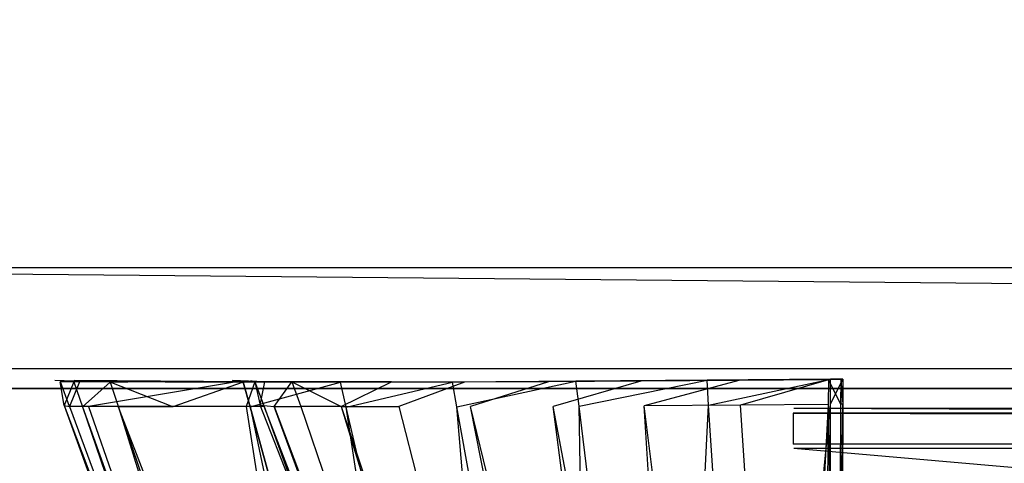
# Model space of a CAD drawing. Extents: x 0 to 0.35, y -0.337 to 0.
# Tile 4 of 18: x 0.039 to 0.063, y -0.316 to -0.305. Entities that reach past the tile are written whole.
import ezdxf

# ---------------------------------------------------------------- set-up
doc = ezdxf.new("R2010")
doc.units = 0
for name, color, linetype in [('L1_GRIFF_N_A81600__1___REPLACEM', 7, 'CONTINUOUS'), ('L2_GRIFF_N_A81600__0___REPLACEM', 7, 'CONTINUOUS'), ('L4_KORPUS_N_A81600__5___REPLACE', 7, 'CONTINUOUS'), ('L8_KORPUS_N_A81600__1___REPLACE', 7, 'CONTINUOUS')]:
    doc.layers.add(name, color=color, linetype=linetype)

msp = doc.modelspace()

# ---------------------------------------------------------------- linework, layer by layer
at = {"layer": 'L1_GRIFF_N_A81600__1___REPLACEM', "color": 254}
for points, invisible_edges in [([(0.057811, -0.31461, 0.5702), (0.290962, -0.314493, 0.566797), (0.057829, -0.314493, 0.566797), (0.057811, -0.31461, 0.5702)], 13), ([(0.290962, -0.314493, 0.566797), (0.057811, -0.31461, 0.5702), (0.290944, -0.31461, 0.5702), (0.290962, -0.314493, 0.566797)], 14), ([(0.057829, -0.314493, 0.566797), (0.290961, -0.31549, 0.567178), (0.057828, -0.31549, 0.567178), (0.057829, -0.314493, 0.566797)], 13), ([(0.290961, -0.31549, 0.567178), (0.057829, -0.314493, 0.566797), (0.290962, -0.314493, 0.566797), (0.290961, -0.31549, 0.567178)], 14), ([(0.290944, -0.315376, 0.570481), (0.057811, -0.31461, 0.5702), (0.057811, -0.315376, 0.570481), (0.290944, -0.315376, 0.570481)], 13), ([(0.057811, -0.31461, 0.5702), (0.290944, -0.315376, 0.570481), (0.290944, -0.31461, 0.5702), (0.057811, -0.31461, 0.5702)], 14), ([(0.057811, -0.332458, 0.576732), (0.290944, -0.315376, 0.570481), (0.057811, -0.315376, 0.570481), (0.057811, -0.332458, 0.576732)], 13), ([(0.290944, -0.315376, 0.570481), (0.057811, -0.332458, 0.576732), (0.290944, -0.332458, 0.576732), (0.290944, -0.315376, 0.570481)], 14), ([(0.057828, -0.31549, 0.567178), (0.290945, -0.335681, 0.574543), (0.057811, -0.335681, 0.574543), (0.057828, -0.31549, 0.567178)], 13), ([(0.290945, -0.335681, 0.574543), (0.057828, -0.31549, 0.567178), (0.290961, -0.31549, 0.567178), (0.290945, -0.335681, 0.574543)], 14)]:
    msp.add_3dface(points, dxfattribs=dict(at, invisible_edges=invisible_edges))
at = {"layer": 'L2_GRIFF_N_A81600__0___REPLACEM', "color": 254}
for points, invisible_edges in [([(0.039714, -0.314419, 0.585124), (0.03962, -0.31383, 0.598708), (0.039488, -0.3138, 0.585122), (0.039714, -0.314419, 0.585124)], 14), ([(0.039954, -0.313835, 0.581758), (0.039714, -0.314419, 0.585124), (0.039488, -0.3138, 0.585122), (0.039954, -0.313835, 0.581758)], 14), ([(0.039488, -0.3138, 0.585122), (0.040419, -0.313835, 0.58183), (0.039954, -0.313835, 0.581758), (0.039488, -0.3138, 0.585122)], 13), ([(0.040419, -0.313835, 0.58183), (0.039488, -0.3138, 0.585122), (0.039964, -0.3138, 0.585111), (0.040419, -0.313835, 0.58183)], 14), ([(0.039488, -0.3138, 0.585122), (0.040093, -0.31383, 0.598708), (0.039964, -0.3138, 0.585111), (0.039488, -0.3138, 0.585122)], 13), ([(0.040093, -0.31383, 0.598708), (0.039488, -0.3138, 0.585122), (0.03962, -0.31383, 0.598708), (0.040093, -0.31383, 0.598708)], 14), ([(0.03962, -0.31383, 0.598708), (0.039714, -0.314419, 0.585124), (0.039848, -0.314443, 0.598708), (0.03962, -0.31383, 0.598708)], 13), ([(0.03962, -0.31383, 0.598708), (0.040096, -0.313831, 0.599014), (0.040093, -0.31383, 0.598708), (0.03962, -0.31383, 0.598708)], 13), ([(0.040096, -0.313831, 0.599014), (0.03962, -0.31383, 0.598708), (0.039623, -0.31383, 0.599014), (0.040096, -0.313831, 0.599014)], 14), ([(0.039848, -0.314443, 0.598708), (0.039623, -0.31383, 0.599014), (0.03962, -0.31383, 0.598708), (0.039848, -0.314443, 0.598708)], 14), ([(0.039851, -0.314444, 0.599014), (0.040096, -0.313831, 0.599014), (0.039623, -0.31383, 0.599014), (0.039851, -0.314444, 0.599014)], 13), ([(0.039623, -0.31383, 0.599014), (0.039848, -0.314443, 0.598708), (0.039851, -0.314444, 0.599014), (0.039623, -0.31383, 0.599014)], 13), ([(0.039714, -0.314419, 0.585124), (0.039954, -0.313835, 0.581758), (0.040175, -0.314454, 0.581799), (0.039714, -0.314419, 0.585124)], 13), ([(0.040096, -0.313831, 0.599014), (0.039851, -0.314444, 0.599014), (0.040325, -0.314444, 0.599014), (0.040096, -0.313831, 0.599014)], 14), ([(0.040855, -0.31384, 0.578493), (0.040175, -0.314454, 0.581799), (0.039954, -0.313835, 0.581758), (0.040855, -0.31384, 0.578493)], 14), ([(0.039954, -0.313835, 0.581758), (0.041298, -0.313839, 0.578646), (0.040855, -0.31384, 0.578493), (0.039954, -0.313835, 0.581758)], 13), ([(0.041298, -0.313839, 0.578646), (0.039954, -0.313835, 0.581758), (0.040419, -0.313835, 0.58183), (0.041298, -0.313839, 0.578646)], 14), ([(0.039964, -0.3138, 0.585111), (0.044253, -0.313831, 0.582423), (0.040419, -0.313835, 0.58183), (0.039964, -0.3138, 0.585111)], 13), ([(0.044253, -0.313831, 0.582423), (0.039964, -0.3138, 0.585111), (0.043892, -0.313803, 0.585021), (0.044253, -0.313831, 0.582423)], 14), ([(0.039964, -0.3138, 0.585111), (0.043994, -0.313833, 0.598706), (0.043892, -0.313803, 0.585021), (0.039964, -0.3138, 0.585111)], 13), ([(0.043994, -0.313833, 0.598706), (0.039964, -0.3138, 0.585111), (0.040093, -0.31383, 0.598708), (0.043994, -0.313833, 0.598706)], 14), ([(0.040093, -0.31383, 0.598708), (0.043997, -0.313834, 0.599014), (0.043994, -0.313833, 0.598706), (0.040093, -0.31383, 0.598708)], 13), ([(0.043997, -0.313834, 0.599014), (0.040093, -0.31383, 0.598708), (0.040096, -0.313831, 0.599014), (0.043997, -0.313834, 0.599014)], 14), ([(0.040325, -0.314444, 0.599014), (0.043997, -0.313834, 0.599014), (0.040096, -0.313831, 0.599014), (0.040325, -0.314444, 0.599014)], 13), ([(0.040175, -0.314454, 0.581799), (0.040855, -0.31384, 0.578493), (0.041066, -0.314458, 0.578572), (0.040175, -0.314454, 0.581799)], 13), ([(0.043997, -0.313834, 0.599014), (0.040325, -0.314444, 0.599014), (0.044232, -0.314444, 0.599014), (0.043997, -0.313834, 0.599014)], 14), ([(0.044948, -0.313834, 0.579902), (0.040419, -0.313835, 0.58183), (0.044253, -0.313831, 0.582423), (0.044948, -0.313834, 0.579902)], 14), ([(0.040419, -0.313835, 0.58183), (0.044948, -0.313834, 0.579902), (0.041298, -0.313839, 0.578646), (0.040419, -0.313835, 0.58183)], 13), ([(0.040855, -0.31384, 0.578493), (0.04263, -0.313836, 0.575643), (0.042221, -0.313837, 0.575415), (0.040855, -0.31384, 0.578493)], 13), ([(0.04263, -0.313836, 0.575643), (0.040855, -0.31384, 0.578493), (0.041298, -0.313839, 0.578646), (0.04263, -0.313836, 0.575643)], 14), ([(0.042415, -0.314456, 0.575529), (0.040855, -0.31384, 0.578493), (0.042221, -0.313837, 0.575415), (0.042415, -0.314456, 0.575529)], 14), ([(0.040855, -0.31384, 0.578493), (0.042415, -0.314456, 0.575529), (0.041066, -0.314458, 0.578572), (0.040855, -0.31384, 0.578493)], 13), ([(0.041298, -0.313839, 0.578646), (0.046003, -0.313832, 0.577524), (0.04263, -0.313836, 0.575643), (0.041298, -0.313839, 0.578646)], 13), ([(0.046003, -0.313832, 0.577524), (0.041298, -0.313839, 0.578646), (0.044948, -0.313834, 0.579902), (0.046003, -0.313832, 0.577524)], 14), ([(0.044522, -0.313837, 0.572937), (0.042221, -0.313837, 0.575415), (0.04263, -0.313836, 0.575643), (0.044522, -0.313837, 0.572937)], 14), ([(0.044161, -0.313838, 0.57264), (0.042415, -0.314456, 0.575529), (0.042221, -0.313837, 0.575415), (0.044161, -0.313838, 0.57264)], 14), ([(0.042221, -0.313837, 0.575415), (0.044522, -0.313837, 0.572937), (0.044161, -0.313838, 0.57264), (0.042221, -0.313837, 0.575415)], 13), ([(0.042415, -0.314456, 0.575529), (0.044161, -0.313838, 0.57264), (0.044333, -0.314457, 0.572787), (0.042415, -0.314456, 0.575529)], 13), ([(0.047501, -0.313833, 0.575381), (0.04263, -0.313836, 0.575643), (0.046003, -0.313832, 0.577524), (0.047501, -0.313833, 0.575381)], 14), ([(0.04263, -0.313836, 0.575643), (0.047501, -0.313833, 0.575381), (0.044522, -0.313837, 0.572937), (0.04263, -0.313836, 0.575643)], 13), ([(0.043892, -0.313803, 0.585021), (0.044697, -0.31383, 0.582492), (0.044253, -0.313831, 0.582423), (0.043892, -0.313803, 0.585021)], 13), ([(0.044697, -0.31383, 0.582492), (0.043892, -0.313803, 0.585021), (0.044348, -0.313804, 0.585011), (0.044697, -0.31383, 0.582492)], 14), ([(0.043892, -0.313803, 0.585021), (0.044447, -0.313834, 0.598705), (0.044348, -0.313804, 0.585011), (0.043892, -0.313803, 0.585021)], 13), ([(0.044447, -0.313834, 0.598705), (0.043892, -0.313803, 0.585021), (0.043994, -0.313833, 0.598706), (0.044447, -0.313834, 0.598705)], 14), ([(0.043994, -0.313833, 0.598706), (0.044449, -0.313834, 0.599014), (0.044447, -0.313834, 0.598705), (0.043994, -0.313833, 0.598706)], 13), ([(0.044449, -0.313834, 0.599014), (0.043994, -0.313833, 0.598706), (0.043997, -0.313834, 0.599014), (0.044449, -0.313834, 0.599014)], 14), ([(0.044232, -0.314444, 0.599014), (0.044449, -0.313834, 0.599014), (0.043997, -0.313834, 0.599014), (0.044232, -0.314444, 0.599014)], 13), ([(0.046879, -0.313843, 0.570591), (0.044161, -0.313838, 0.57264), (0.044522, -0.313837, 0.572937), (0.046879, -0.313843, 0.570591)], 14), ([(0.046577, -0.313844, 0.570236), (0.044333, -0.314457, 0.572787), (0.044161, -0.313838, 0.57264), (0.046577, -0.313844, 0.570236)], 13), ([(0.044161, -0.313838, 0.57264), (0.046879, -0.313843, 0.570591), (0.046577, -0.313844, 0.570236), (0.044161, -0.313838, 0.57264)], 13), ([(0.044449, -0.313834, 0.599014), (0.044232, -0.314444, 0.599014), (0.044685, -0.314444, 0.599014), (0.044449, -0.313834, 0.599014)], 14), ([(0.045372, -0.313834, 0.580048), (0.044253, -0.313831, 0.582423), (0.044697, -0.31383, 0.582492), (0.045372, -0.313834, 0.580048)], 14), ([(0.044253, -0.313831, 0.582423), (0.045372, -0.313834, 0.580048), (0.044948, -0.313834, 0.579902), (0.044253, -0.313831, 0.582423)], 13), ([(0.044333, -0.314457, 0.572787), (0.046577, -0.313844, 0.570236), (0.046722, -0.314463, 0.57041), (0.044333, -0.314457, 0.572787)], 14), ([(0.044447, -0.313834, 0.598705), (0.044584, -0.314415, 0.58497), (0.044348, -0.313804, 0.585011), (0.044447, -0.313834, 0.598705)], 14), ([(0.044584, -0.314415, 0.58497), (0.044697, -0.31383, 0.582492), (0.044348, -0.313804, 0.585011), (0.044584, -0.314415, 0.58497)], 14), ([(0.044584, -0.314415, 0.58497), (0.044447, -0.313834, 0.598705), (0.044683, -0.314444, 0.598705), (0.044584, -0.314415, 0.58497)], 13), ([(0.044449, -0.313834, 0.599014), (0.044683, -0.314444, 0.598705), (0.044447, -0.313834, 0.598705), (0.044449, -0.313834, 0.599014)], 14), ([(0.044683, -0.314444, 0.598705), (0.044449, -0.313834, 0.599014), (0.044685, -0.314444, 0.599014), (0.044683, -0.314444, 0.598705)], 13), ([(0.049367, -0.313837, 0.573524), (0.044522, -0.313837, 0.572937), (0.047501, -0.313833, 0.575381), (0.049367, -0.313837, 0.573524)], 14), ([(0.044522, -0.313837, 0.572937), (0.049367, -0.313837, 0.573524), (0.046879, -0.313843, 0.570591), (0.044522, -0.313837, 0.572937)], 13), ([(0.044697, -0.31383, 0.582492), (0.044584, -0.314415, 0.58497), (0.044928, -0.314441, 0.582495), (0.044697, -0.31383, 0.582492)], 13), ([(0.044928, -0.314441, 0.582495), (0.045372, -0.313834, 0.580048), (0.044697, -0.31383, 0.582492), (0.044928, -0.314441, 0.582495)], 14), ([(0.045372, -0.313834, 0.580048), (0.044928, -0.314441, 0.582495), (0.045592, -0.314444, 0.580092), (0.045372, -0.313834, 0.580048)], 13), ([(0.044948, -0.313834, 0.579902), (0.046394, -0.313831, 0.577743), (0.046003, -0.313832, 0.577524), (0.044948, -0.313834, 0.579902)], 13), ([(0.046394, -0.313831, 0.577743), (0.044948, -0.313834, 0.579902), (0.045372, -0.313834, 0.580048), (0.046394, -0.313831, 0.577743)], 14), ([(0.045372, -0.313834, 0.580048), (0.046597, -0.314442, 0.577827), (0.046394, -0.313831, 0.577743), (0.045372, -0.313834, 0.580048)], 14), ([(0.046597, -0.314442, 0.577827), (0.045372, -0.313834, 0.580048), (0.045592, -0.314444, 0.580092), (0.046597, -0.314442, 0.577827)], 13), ([(0.047847, -0.313832, 0.575665), (0.046003, -0.313832, 0.577524), (0.046394, -0.313831, 0.577743), (0.047847, -0.313832, 0.575665)], 14), ([(0.046003, -0.313832, 0.577524), (0.047847, -0.313832, 0.575665), (0.047501, -0.313833, 0.575381), (0.046003, -0.313832, 0.577524)], 13), ([(0.046597, -0.314442, 0.577827), (0.047847, -0.313832, 0.575665), (0.046394, -0.313831, 0.577743), (0.046597, -0.314442, 0.577827)], 14), ([(0.049356, -0.313838, 0.568288), (0.046722, -0.314463, 0.57041), (0.046577, -0.313844, 0.570236), (0.049356, -0.313838, 0.568288)], 13), ([(0.046577, -0.313844, 0.570236), (0.049589, -0.313838, 0.568691), (0.049356, -0.313838, 0.568288), (0.046577, -0.313844, 0.570236)], 13), ([(0.049589, -0.313838, 0.568691), (0.046577, -0.313844, 0.570236), (0.046879, -0.313843, 0.570591), (0.049589, -0.313838, 0.568691)], 14), ([(0.047847, -0.313832, 0.575665), (0.046597, -0.314442, 0.577827), (0.048026, -0.314443, 0.575786), (0.047847, -0.313832, 0.575665)], 13), ([(0.046722, -0.314463, 0.57041), (0.049356, -0.313838, 0.568288), (0.049468, -0.314457, 0.568484), (0.046722, -0.314463, 0.57041)], 14), ([(0.046879, -0.313843, 0.570591), (0.051514, -0.313833, 0.57202), (0.049589, -0.313838, 0.568691), (0.046879, -0.313843, 0.570591)], 13), ([(0.051514, -0.313833, 0.57202), (0.046879, -0.313843, 0.570591), (0.049367, -0.313837, 0.573524), (0.051514, -0.313833, 0.57202)], 14), ([(0.049656, -0.313837, 0.573865), (0.047501, -0.313833, 0.575381), (0.047847, -0.313832, 0.575665), (0.049656, -0.313837, 0.573865)], 14), ([(0.047501, -0.313833, 0.575381), (0.049656, -0.313837, 0.573865), (0.049367, -0.313837, 0.573524), (0.047501, -0.313833, 0.575381)], 13), ([(0.048026, -0.314443, 0.575786), (0.049656, -0.313837, 0.573865), (0.047847, -0.313832, 0.575665), (0.048026, -0.314443, 0.575786)], 13), ([(0.049656, -0.313837, 0.573865), (0.048026, -0.314443, 0.575786), (0.049806, -0.314447, 0.574016), (0.049656, -0.313837, 0.573865)], 14), ([(0.052422, -0.313816, 0.566901), (0.049468, -0.314457, 0.568484), (0.049356, -0.313838, 0.568288), (0.052422, -0.313816, 0.566901)], 13), ([(0.049356, -0.313838, 0.568288), (0.05258, -0.313816, 0.567339), (0.052422, -0.313816, 0.566901), (0.049356, -0.313838, 0.568288)], 13), ([(0.05258, -0.313816, 0.567339), (0.049356, -0.313838, 0.568288), (0.049589, -0.313838, 0.568691), (0.05258, -0.313816, 0.567339)], 14), ([(0.049367, -0.313837, 0.573524), (0.051737, -0.313832, 0.572406), (0.051514, -0.313833, 0.57202), (0.049367, -0.313837, 0.573524)], 13), ([(0.051737, -0.313832, 0.572406), (0.049367, -0.313837, 0.573524), (0.049656, -0.313837, 0.573865), (0.051737, -0.313832, 0.572406)], 14), ([(0.049468, -0.314457, 0.568484), (0.052422, -0.313816, 0.566901), (0.052499, -0.314435, 0.567114), (0.049468, -0.314457, 0.568484)], 14), ([(0.049589, -0.313838, 0.568691), (0.053882, -0.313816, 0.570949), (0.05258, -0.313816, 0.567339), (0.049589, -0.313838, 0.568691)], 13), ([(0.053882, -0.313816, 0.570949), (0.049589, -0.313838, 0.568691), (0.051514, -0.313833, 0.57202), (0.053882, -0.313816, 0.570949)], 14), ([(0.049806, -0.314447, 0.574016), (0.051737, -0.313832, 0.572406), (0.049656, -0.313837, 0.573865), (0.049806, -0.314447, 0.574016)], 13), ([(0.051737, -0.313832, 0.572406), (0.049806, -0.314447, 0.574016), (0.051853, -0.314444, 0.572583), (0.051737, -0.313832, 0.572406)], 14), ([(0.051514, -0.313833, 0.57202), (0.054033, -0.313816, 0.571368), (0.053882, -0.313816, 0.570949), (0.051514, -0.313833, 0.57202)], 13), ([(0.054033, -0.313816, 0.571368), (0.051514, -0.313833, 0.57202), (0.051737, -0.313832, 0.572406), (0.054033, -0.313816, 0.571368)], 14), ([(0.051853, -0.314444, 0.572583), (0.054033, -0.313816, 0.571368), (0.051737, -0.313832, 0.572406), (0.051853, -0.314444, 0.572583)], 13), ([(0.054033, -0.313816, 0.571368), (0.051853, -0.314444, 0.572583), (0.054112, -0.314428, 0.571563), (0.054033, -0.313816, 0.571368)], 14), ([(0.055676, -0.313789, 0.565995), (0.052499, -0.314435, 0.567114), (0.052422, -0.313816, 0.566901), (0.055676, -0.313789, 0.565995)], 13), ([(0.052422, -0.313816, 0.566901), (0.055754, -0.31379, 0.566455), (0.055676, -0.313789, 0.565995), (0.052422, -0.313816, 0.566901)], 13), ([(0.055754, -0.31379, 0.566455), (0.052422, -0.313816, 0.566901), (0.05258, -0.313816, 0.567339), (0.055754, -0.31379, 0.566455)], 14), ([(0.052499, -0.314435, 0.567114), (0.055676, -0.313789, 0.565995), (0.055715, -0.314409, 0.566218), (0.052499, -0.314435, 0.567114)], 14), ([(0.05258, -0.313816, 0.567339), (0.056394, -0.313795, 0.570249), (0.055754, -0.31379, 0.566455), (0.05258, -0.313816, 0.567339)], 13), ([(0.056394, -0.313795, 0.570249), (0.05258, -0.313816, 0.567339), (0.053882, -0.313816, 0.570949), (0.056394, -0.313795, 0.570249)], 14), ([(0.053882, -0.313816, 0.570949), (0.056469, -0.313796, 0.57069), (0.056394, -0.313795, 0.570249), (0.053882, -0.313816, 0.570949)], 13), ([(0.056469, -0.313796, 0.57069), (0.053882, -0.313816, 0.570949), (0.054033, -0.313816, 0.571368), (0.056469, -0.313796, 0.57069)], 14), ([(0.054112, -0.314428, 0.571563), (0.056469, -0.313796, 0.57069), (0.054033, -0.313816, 0.571368), (0.054112, -0.314428, 0.571563)], 13), ([(0.056469, -0.313796, 0.57069), (0.054112, -0.314428, 0.571563), (0.056508, -0.314408, 0.570896), (0.056469, -0.313796, 0.57069)], 14), ([(0.058744, -0.313766, 0.565639), (0.055715, -0.314409, 0.566218), (0.055676, -0.313789, 0.565995), (0.058744, -0.313766, 0.565639)], 13), ([(0.055676, -0.313789, 0.565995), (0.058738, -0.313767, 0.566109), (0.058744, -0.313766, 0.565639), (0.055676, -0.313789, 0.565995)], 13), ([(0.058738, -0.313767, 0.566109), (0.055676, -0.313789, 0.565995), (0.055754, -0.31379, 0.566455), (0.058738, -0.313767, 0.566109)], 14), ([(0.055715, -0.314409, 0.566218), (0.058744, -0.313766, 0.565639), (0.058744, -0.314385, 0.565867), (0.055715, -0.314409, 0.566218)], 14), ([(0.055754, -0.31379, 0.566455), (0.058694, -0.313777, 0.569982), (0.058738, -0.313767, 0.566109), (0.055754, -0.31379, 0.566455)], 13), ([(0.058694, -0.313777, 0.569982), (0.055754, -0.31379, 0.566455), (0.056394, -0.313795, 0.570249), (0.058694, -0.313777, 0.569982)], 14), ([(0.056394, -0.313795, 0.570249), (0.058689, -0.313779, 0.570432), (0.058694, -0.313777, 0.569982), (0.056394, -0.313795, 0.570249)], 13), ([(0.058689, -0.313779, 0.570432), (0.056394, -0.313795, 0.570249), (0.056469, -0.313796, 0.57069), (0.058689, -0.313779, 0.570432)], 14), ([(0.056508, -0.314408, 0.570896), (0.058689, -0.313779, 0.570432), (0.056469, -0.313796, 0.57069), (0.056508, -0.314408, 0.570896)], 13), ([(0.058689, -0.313779, 0.570432), (0.056508, -0.314408, 0.570896), (0.058687, -0.314391, 0.570643), (0.058689, -0.313779, 0.570432)], 14), ([(0.058994, -0.314389, 0.570608), (0.058689, -0.313779, 0.570432), (0.058687, -0.314391, 0.570643), (0.058994, -0.314389, 0.570608)], 13), ([(0.058689, -0.313779, 0.570432), (0.058994, -0.314389, 0.570608), (0.058996, -0.313776, 0.570396), (0.058689, -0.313779, 0.570432)], 14), ([(0.058996, -0.313776, 0.570396), (0.058694, -0.313777, 0.569982), (0.058689, -0.313779, 0.570432), (0.058996, -0.313776, 0.570396)], 14), ([(0.059001, -0.313775, 0.569947), (0.058738, -0.313767, 0.566109), (0.058694, -0.313777, 0.569982), (0.059001, -0.313775, 0.569947)], 14), ([(0.058694, -0.313777, 0.569982), (0.058996, -0.313776, 0.570396), (0.059001, -0.313775, 0.569947), (0.058694, -0.313777, 0.569982)], 13), ([(0.058738, -0.313767, 0.566109), (0.059001, -0.313775, 0.569947), (0.059045, -0.313764, 0.566073), (0.058738, -0.313767, 0.566109)], 13), ([(0.059045, -0.313764, 0.566073), (0.058744, -0.313766, 0.565639), (0.058738, -0.313767, 0.566109), (0.059045, -0.313764, 0.566073)], 14), ([(0.059051, -0.313763, 0.565603), (0.058744, -0.314385, 0.565867), (0.058744, -0.313766, 0.565639), (0.059051, -0.313763, 0.565603)], 13), ([(0.058744, -0.314385, 0.565867), (0.059051, -0.313763, 0.565603), (0.059051, -0.314383, 0.565831), (0.058744, -0.314385, 0.565867)], 14), ([(0.058744, -0.313766, 0.565639), (0.059045, -0.313764, 0.566073), (0.059051, -0.313763, 0.565603), (0.058744, -0.313766, 0.565639)], 13), ([(0.058999, -0.314389, 0.570158), (0.058996, -0.313776, 0.570396), (0.058994, -0.314389, 0.570608), (0.058999, -0.314389, 0.570158)], 13), ([(0.058996, -0.313776, 0.570396), (0.058999, -0.314389, 0.570158), (0.059001, -0.313775, 0.569947), (0.058996, -0.313776, 0.570396)], 14), ([(0.059046, -0.314384, 0.566296), (0.059001, -0.313775, 0.569947), (0.058999, -0.314389, 0.570158), (0.059046, -0.314384, 0.566296)], 13), ([(0.059001, -0.313775, 0.569947), (0.059046, -0.314384, 0.566296), (0.059045, -0.313764, 0.566073), (0.059001, -0.313775, 0.569947)], 14), ([(0.059045, -0.313764, 0.566073), (0.059051, -0.314383, 0.565831), (0.059051, -0.313763, 0.565603), (0.059045, -0.313764, 0.566073)], 14), ([(0.059051, -0.314383, 0.565831), (0.059045, -0.313764, 0.566073), (0.059046, -0.314384, 0.566296), (0.059051, -0.314383, 0.565831)], 13), ([(0.039714, -0.314419, 0.585124), (0.046471, -0.332922, 0.585193), (0.04665, -0.33277, 0.598709), (0.039714, -0.314419, 0.585124)], 14), ([(0.039714, -0.314419, 0.585124), (0.04665, -0.33277, 0.598709), (0.039848, -0.314443, 0.598708), (0.039714, -0.314419, 0.585124)], 14), ([(0.040175, -0.314454, 0.581799), (0.046471, -0.332922, 0.585193), (0.039714, -0.314419, 0.585124), (0.040175, -0.314454, 0.581799)], 14), ([(0.046654, -0.332766, 0.599014), (0.039848, -0.314443, 0.598708), (0.04665, -0.33277, 0.598709), (0.046654, -0.332766, 0.599014)], 13), ([(0.039848, -0.314443, 0.598708), (0.046654, -0.332766, 0.599014), (0.039851, -0.314444, 0.599014), (0.039848, -0.314443, 0.598708)], 14), ([(0.046654, -0.332766, 0.599014), (0.040325, -0.314444, 0.599014), (0.039851, -0.314444, 0.599014), (0.046654, -0.332766, 0.599014)], 13), ([(0.046471, -0.332922, 0.585193), (0.040175, -0.314454, 0.581799), (0.046771, -0.332944, 0.583028), (0.046471, -0.332922, 0.585193)], 13), ([(0.041066, -0.314458, 0.578572), (0.046771, -0.332944, 0.583028), (0.040175, -0.314454, 0.581799), (0.041066, -0.314458, 0.578572)], 14), ([(0.040325, -0.314444, 0.599014), (0.046654, -0.332766, 0.599014), (0.047153, -0.332756, 0.599014), (0.040325, -0.314444, 0.599014)], 14), ([(0.047153, -0.332756, 0.599014), (0.044232, -0.314444, 0.599014), (0.040325, -0.314444, 0.599014), (0.047153, -0.332756, 0.599014)], 13), ([(0.04823, -0.332945, 0.578945), (0.041066, -0.314458, 0.578572), (0.042415, -0.314456, 0.575529), (0.04823, -0.332945, 0.578945)], 14), ([(0.046771, -0.332944, 0.583028), (0.041066, -0.314458, 0.578572), (0.047351, -0.332947, 0.580926), (0.046771, -0.332944, 0.583028)], 13), ([(0.041066, -0.314458, 0.578572), (0.04823, -0.332945, 0.578945), (0.047351, -0.332947, 0.580926), (0.041066, -0.314458, 0.578572)], 13), ([(0.044333, -0.314457, 0.572787), (0.04823, -0.332945, 0.578945), (0.042415, -0.314456, 0.575529), (0.044333, -0.314457, 0.572787)], 14), ([(0.044232, -0.314444, 0.599014), (0.047153, -0.332756, 0.599014), (0.051267, -0.332671, 0.599014), (0.044232, -0.314444, 0.599014)], 14), ([(0.051267, -0.332671, 0.599014), (0.044685, -0.314444, 0.599014), (0.044232, -0.314444, 0.599014), (0.051267, -0.332671, 0.599014)], 13), ([(0.04823, -0.332945, 0.578945), (0.044333, -0.314457, 0.572787), (0.049479, -0.332946, 0.577159), (0.04823, -0.332945, 0.578945)], 13), ([(0.046722, -0.314463, 0.57041), (0.049479, -0.332946, 0.577159), (0.044333, -0.314457, 0.572787), (0.046722, -0.314463, 0.57041)], 13), ([(0.044584, -0.314415, 0.58497), (0.051743, -0.332661, 0.598678), (0.051648, -0.332664, 0.58376), (0.044584, -0.314415, 0.58497)], 13), ([(0.051743, -0.332661, 0.598678), (0.044584, -0.314415, 0.58497), (0.044683, -0.314444, 0.598705), (0.051743, -0.332661, 0.598678)], 14), ([(0.051648, -0.332664, 0.58376), (0.044928, -0.314441, 0.582495), (0.044584, -0.314415, 0.58497), (0.051648, -0.332664, 0.58376)], 14), ([(0.044683, -0.314444, 0.598705), (0.051745, -0.332661, 0.599014), (0.051743, -0.332661, 0.598678), (0.044683, -0.314444, 0.598705)], 13), ([(0.051745, -0.332661, 0.599014), (0.044683, -0.314444, 0.598705), (0.044685, -0.314444, 0.599014), (0.051745, -0.332661, 0.599014)], 14), ([(0.044685, -0.314444, 0.599014), (0.051267, -0.332671, 0.599014), (0.051745, -0.332661, 0.599014), (0.044685, -0.314444, 0.599014)], 14), ([(0.044928, -0.314441, 0.582495), (0.05182, -0.332679, 0.582581), (0.045592, -0.314444, 0.580092), (0.044928, -0.314441, 0.582495)], 14), ([(0.044928, -0.314441, 0.582495), (0.051648, -0.332664, 0.58376), (0.05182, -0.332679, 0.582581), (0.044928, -0.314441, 0.582495)], 13), ([(0.046597, -0.314442, 0.577827), (0.045592, -0.314444, 0.580092), (0.052156, -0.332682, 0.581437), (0.046597, -0.314442, 0.577827)], 14), ([(0.045592, -0.314444, 0.580092), (0.05182, -0.332679, 0.582581), (0.052156, -0.332682, 0.581437), (0.045592, -0.314444, 0.580092)], 14), ([(0.046597, -0.314442, 0.577827), (0.052665, -0.332685, 0.580358), (0.048026, -0.314443, 0.575786), (0.046597, -0.314442, 0.577827)], 14), ([(0.046597, -0.314442, 0.577827), (0.052156, -0.332682, 0.581437), (0.052665, -0.332685, 0.580358), (0.046597, -0.314442, 0.577827)], 14), ([(0.049468, -0.314457, 0.568484), (0.051034, -0.33295, 0.575611), (0.046722, -0.314463, 0.57041), (0.049468, -0.314457, 0.568484)], 13), ([(0.049479, -0.332946, 0.577159), (0.046722, -0.314463, 0.57041), (0.051034, -0.33295, 0.575611), (0.049479, -0.332946, 0.577159)], 14), ([(0.053388, -0.33269, 0.579386), (0.049806, -0.314447, 0.574016), (0.048026, -0.314443, 0.575786), (0.053388, -0.33269, 0.579386)], 14), ([(0.048026, -0.314443, 0.575786), (0.052665, -0.332685, 0.580358), (0.053388, -0.33269, 0.579386), (0.048026, -0.314443, 0.575786)], 14), ([(0.052499, -0.314435, 0.567114), (0.052823, -0.332946, 0.574357), (0.049468, -0.314457, 0.568484), (0.052499, -0.314435, 0.567114)], 13), ([(0.051034, -0.33295, 0.575611), (0.049468, -0.314457, 0.568484), (0.052823, -0.332946, 0.574357), (0.051034, -0.33295, 0.575611)], 14), ([(0.054289, -0.332699, 0.578543), (0.051853, -0.314444, 0.572583), (0.049806, -0.314447, 0.574016), (0.054289, -0.332699, 0.578543)], 14), ([(0.054289, -0.332699, 0.578543), (0.049806, -0.314447, 0.574016), (0.053388, -0.33269, 0.579386), (0.054289, -0.332699, 0.578543)], 14), ([(0.055325, -0.332704, 0.57786), (0.054112, -0.314428, 0.571563), (0.051853, -0.314444, 0.572583), (0.055325, -0.332704, 0.57786)], 14), ([(0.055325, -0.332704, 0.57786), (0.051853, -0.314444, 0.572583), (0.054289, -0.332699, 0.578543), (0.055325, -0.332704, 0.57786)], 14), ([(0.055715, -0.314409, 0.566218), (0.054797, -0.332932, 0.573464), (0.052499, -0.314435, 0.567114), (0.055715, -0.314409, 0.566218)], 13), ([(0.052823, -0.332946, 0.574357), (0.052499, -0.314435, 0.567114), (0.054797, -0.332932, 0.573464), (0.052823, -0.332946, 0.574357)], 14), ([(0.056508, -0.314408, 0.570896), (0.054112, -0.314428, 0.571563), (0.056469, -0.332704, 0.577375), (0.056508, -0.314408, 0.570896)], 14), ([(0.056469, -0.332704, 0.577375), (0.054112, -0.314428, 0.571563), (0.055325, -0.332704, 0.57786), (0.056469, -0.332704, 0.577375)], 14), ([(0.054797, -0.332932, 0.573464), (0.055715, -0.314409, 0.566218), (0.056891, -0.332915, 0.572881), (0.054797, -0.332932, 0.573464)], 14), ([(0.058744, -0.314385, 0.565867), (0.056891, -0.332915, 0.572881), (0.055715, -0.314409, 0.566218), (0.058744, -0.314385, 0.565867)], 13), ([(0.057683, -0.332702, 0.577057), (0.056508, -0.314408, 0.570896), (0.056469, -0.332704, 0.577375), (0.057683, -0.332702, 0.577057)], 14), ([(0.057683, -0.332702, 0.577057), (0.058687, -0.314391, 0.570643), (0.056508, -0.314408, 0.570896), (0.057683, -0.332702, 0.577057)], 13), ([(0.056891, -0.332915, 0.572881), (0.058744, -0.314385, 0.565867), (0.058756, -0.3329, 0.572665), (0.056891, -0.332915, 0.572881)], 14), ([(0.058687, -0.314391, 0.570643), (0.057683, -0.332702, 0.577057), (0.058487, -0.332702, 0.576969), (0.058687, -0.314391, 0.570643)], 14), ([(0.058942, -0.332701, 0.57692), (0.058687, -0.314391, 0.570643), (0.058487, -0.332702, 0.576969), (0.058942, -0.332701, 0.57692)], 13), ([(0.058687, -0.314391, 0.570643), (0.058942, -0.332701, 0.57692), (0.058994, -0.314389, 0.570608), (0.058687, -0.314391, 0.570643)], 14), ([(0.059051, -0.314383, 0.565831), (0.058756, -0.3329, 0.572665), (0.058744, -0.314385, 0.565867), (0.059051, -0.314383, 0.565831)], 13), ([(0.058756, -0.3329, 0.572665), (0.059051, -0.314383, 0.565831), (0.059063, -0.332898, 0.572629), (0.058756, -0.3329, 0.572665)], 14), ([(0.058999, -0.314389, 0.570158), (0.058942, -0.332701, 0.57692), (0.058955, -0.332722, 0.576459), (0.058999, -0.314389, 0.570158)], 13), ([(0.058942, -0.332701, 0.57692), (0.058999, -0.314389, 0.570158), (0.058994, -0.314389, 0.570608), (0.058942, -0.332701, 0.57692)], 14), ([(0.059046, -0.314384, 0.566296), (0.058999, -0.314389, 0.570158), (0.058955, -0.332722, 0.576459), (0.059046, -0.314384, 0.566296)], 14), ([(0.059046, -0.314384, 0.566296), (0.058955, -0.332722, 0.576459), (0.059053, -0.332882, 0.572985), (0.059046, -0.314384, 0.566296)], 14), ([(0.059053, -0.332882, 0.572985), (0.059051, -0.314383, 0.565831), (0.059046, -0.314384, 0.566296), (0.059053, -0.332882, 0.572985)], 14), ([(0.059051, -0.314383, 0.565831), (0.059053, -0.332882, 0.572985), (0.059063, -0.332898, 0.572629), (0.059051, -0.314383, 0.565831)], 13)]:
    msp.add_3dface(points, dxfattribs=dict(at, invisible_edges=invisible_edges))
at = {"layer": 'L4_KORPUS_N_A81600__5___REPLACE', "color": 250}
for points, invisible_edges in [([(0.022, -0.311, 0.62), (0.019, -0.314, 0.62), (0.331, -0.314, 0.62), (0.022, -0.311, 0.62)], 10), ([(0.019, -0.314, 0.56), (0.022, -0.311, 0.56), (0.331, -0.314, 0.56), (0.019, -0.314, 0.56)], 10), ([(0.022, -0.311, 0.62), (0.328, -0.311, 0.56), (0.022, -0.311, 0.56), (0.022, -0.311, 0.62)], 13), ([(0.328, -0.311, 0.56), (0.022, -0.311, 0.62), (0.328, -0.311, 0.62), (0.328, -0.311, 0.56)], 14), ([(0.022, -0.311, 0.62), (0.331, -0.314, 0.62), (0.328, -0.311, 0.62), (0.022, -0.311, 0.62)], 13), ([(0.331, -0.314, 0.56), (0.022, -0.311, 0.56), (0.328, -0.311, 0.56), (0.331, -0.314, 0.56)], 15), ([(0.331, -0.314, 0.62), (0.019, -0.314, 0.56), (0.331, -0.314, 0.56), (0.331, -0.314, 0.62)], 13), ([(0.019, -0.314, 0.56), (0.331, -0.314, 0.62), (0.019, -0.314, 0.62), (0.019, -0.314, 0.56)], 14)]:
    msp.add_3dface(points, dxfattribs=dict(at, invisible_edges=invisible_edges))
at = {"layer": 'L8_KORPUS_N_A81600__1___REPLACE', "color": 8}
for points, invisible_edges in [([(0.331, -0.3135, 0.0195), (0.019, -0.024, 0.0195), (0.019, -0.3135, 0.0195), (0.331, -0.3135, 0.0195)], 13), ([(0.019, -0.024, 0.0195), (0.331, -0.3135, 0.0195), (0.331, -0.024, 0.0195), (0.019, -0.024, 0.0195)], 14), ([(0.331, -0.024, 0.0005), (0.019, -0.3135, 0.0005), (0.019, -0.024, 0.0005), (0.331, -0.024, 0.0005)], 13), ([(0.019, -0.3135, 0.0005), (0.331, -0.024, 0.0005), (0.331, -0.3135, 0.0005), (0.019, -0.3135, 0.0005)], 14), ([(0.331, -0.3135, 0.0195), (0.019, -0.3135, 0.0005), (0.331, -0.3135, 0.0005), (0.331, -0.3135, 0.0195)], 13), ([(0.019, -0.3135, 0.0005), (0.331, -0.3135, 0.0195), (0.019, -0.3135, 0.0195), (0.019, -0.3135, 0.0005)], 14)]:
    msp.add_3dface(points, dxfattribs=dict(at, invisible_edges=invisible_edges))

doc.saveas('drawing.dxf')
